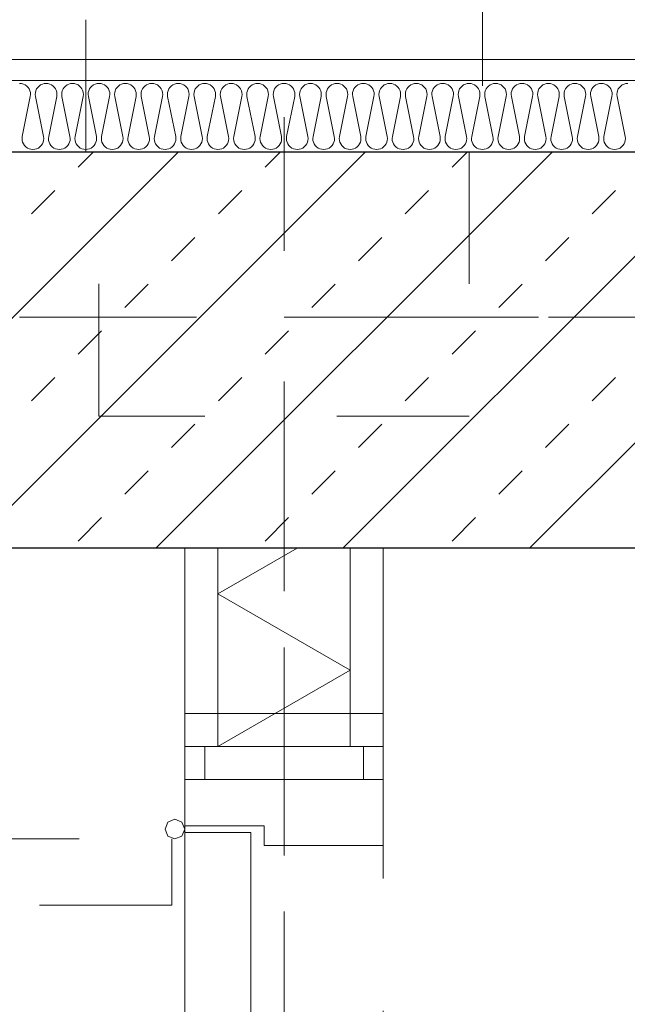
# Model space of a CAD drawing. Header units: metres. Extents: x -45.2 to 14.3, y -31.8 to 10.2.
# Tile 26 of 148: x -33.95 to -33.49, y -16.72 to -15.975. Entities that reach past the tile are written whole.
import ezdxf

# ---------------------------------------------------------------- set-up
doc = ezdxf.new("R2010")
doc.units = ezdxf.units.M
doc.header["$LTSCALE"] = 0.05
for name, pattern in [('Achsen 01', [5.291531, 3.175, -1.058062, 0.352704, -0.705764]), ('gestrichelt - 01', [2, 1, -1]), ('ISO-07 Punktiert', [0.889, 0.127, -0.762]), ('Raster 01', [2, 1, -1]), ('VW-01 Strichlinie kurz', [2, 1, -1])]:
    doc.linetypes.add(name, pattern=pattern)
for name, color, linetype, lineweight in [('013_Beton und Stahlbetonarbeiten-000 Unterzüge', 7, 'ISO-07 Punktiert', 13), ('013_Beton und Stahlbetonarbeiten-320 Stahlbeton', 7, 'Continuous', 25), ('027_Tischlerarbeiten-000 Holzverkleidung LStBr', 7, 'Continuous', 18), ('027_Tischlerarbeiten-340 Innentüren', 7, 'Continuous', 9), ('039_Trockenbauarbeiten-000 Sturz', 7, 'ISO-07 Punktiert', 9), ('039_Trockenbauarbeiten-340 Gipskarton', 7, 'Continuous', 9), ('Keine', 7, 'Continuous', 9)]:
    doc.layers.add(name, color=color, linetype=linetype, lineweight=lineweight)
for name, color, linetype, lineweight, true_color in [('039_Trockenbauarbeiten-340 Dämmung', 7, 'Continuous', 9, 0xc0c0c0), ('AV1-Achsen', 1, 'Achsen 01', 18, 0xff0000), ('AV1-Raster', 7, 'Raster 01', 9, 0xa6a6a6)]:
    doc.layers.add(name, color=color, linetype=linetype, lineweight=lineweight, true_color=true_color)

msp = doc.modelspace()

# ---------------------------------------------------------------- linework, layer by layer
at = {"layer": '013_Beton und Stahlbetonarbeiten-000 Unterzüge', "linetype": 'VW-01 Strichlinie kurz'}
for points in [[(-33.9, -5.525), (-33.6, -5.525), (-33.6, -16.075), (-33.9, -16.075)], [(-33.89, -16.275), (-33.89, -16.075), (-33.61, -16.075), (-33.61, -16.275)]]:
    msp.add_lwpolyline(points, close=True, dxfattribs=at)
at = {"layer": '013_Beton und Stahlbetonarbeiten-320 Stahlbeton', "color": 251, "linetype": 'Continuous', "lineweight": 13, "true_color": 0x4c4c4c}
for p, q in [((-33.82989, -16.075), (-34.12989, -16.375)), ((-33.68847, -16.075), (-33.98847, -16.375)), ((-33.90577, -16.08668), (-33.89409, -16.075)), ((-33.54705, -16.075), (-33.84705, -16.375)), ((-33.76435, -16.08668), (-33.75267, -16.075)), ((-33.40563, -16.075), (-33.70563, -16.375)), ((-33.62293, -16.08668), (-33.61125, -16.075)), ((-33.26421, -16.075), (-33.56421, -16.375)), ((-33.94113, -16.12203), (-33.92345, -16.10436)), ((-33.7997, -16.12203), (-33.78203, -16.10436)), ((-33.65828, -16.12203), (-33.64061, -16.10436)), ((-33.51686, -16.12203), (-33.49918, -16.10436)), ((-33.83506, -16.15739), (-33.81738, -16.13971)), ((-33.69364, -16.15739), (-33.67596, -16.13971)), ((-33.55222, -16.15739), (-33.53454, -16.13971)), ((-33.87041, -16.19275), (-33.85274, -16.17507)), ((-33.72899, -16.19275), (-33.71132, -16.17507)), ((-33.58757, -16.19275), (-33.56989, -16.17507)), ((-33.90577, -16.2281), (-33.88809, -16.21042)), ((-33.76435, -16.2281), (-33.74667, -16.21042)), ((-33.62293, -16.2281), (-33.60525, -16.21042)), ((-33.94113, -16.26346), (-33.92345, -16.24578)), ((-33.7997, -16.26346), (-33.78203, -16.24578)), ((-33.65828, -16.26346), (-33.64061, -16.24578)), ((-33.51686, -16.26346), (-33.49918, -16.24578)), ((-33.83506, -16.29881), (-33.81738, -16.28113)), ((-33.69364, -16.29881), (-33.67596, -16.28113)), ((-33.55222, -16.29881), (-33.53454, -16.28113)), ((-33.87041, -16.33417), (-33.85274, -16.31649)), ((-33.72899, -16.33417), (-33.71132, -16.31649)), ((-33.58757, -16.33417), (-33.56989, -16.31649)), ((-33.90577, -16.36952), (-33.88809, -16.35184)), ((-33.76435, -16.36952), (-33.74667, -16.35184)), ((-33.62293, -16.36952), (-33.60525, -16.35184))]:
    msp.add_line(p, q, dxfattribs=at)
at = {"layer": '013_Beton und Stahlbetonarbeiten-320 Stahlbeton'}
msp.add_lwpolyline([(-34.375, -16.075), (-33.125, -16.075), (-33.125, -16.375), (-34.375, -16.375)], close=True, dxfattribs=at)
at = {"layer": '027_Tischlerarbeiten-000 Holzverkleidung LStBr', "color": 7}
msp.add_lwpolyline([(-34.375, -16.005), (-33.125, -16.005), (-33.125, -16.021), (-34.375, -16.021)], close=True, dxfattribs=at)
at = {"layer": '027_Tischlerarbeiten-340 Innentüren'}
for points in [[(-33.81, -16.525), (-33.69, -16.525), (-33.69, -16.55), (-33.81, -16.55)], [(-33.825, -16.585), (-33.765, -16.585), (-33.765, -16.6), (-33.675, -16.6), (-33.675, -16.55), (-33.825, -16.55)], [(-33.84, -16.5875), (-33.8378, -16.5822), (-33.8325, -16.58), (-33.8272, -16.5822), (-33.825, -16.5875), (-33.8272, -16.5928), (-33.8325, -16.595), (-33.8378, -16.5928)], [(-33.825, -16.59), (-33.775, -16.59), (-33.775, -17.56), (-33.825, -17.56)]]:
    msp.add_lwpolyline(points, close=True, dxfattribs=at)
at = {"layer": '027_Tischlerarbeiten-340 Innentüren', "color": 253, "linetype": 'gestrichelt - 01', "lineweight": 9, "true_color": 0xa6a6a6}
msp.add_lwpolyline([(-34.805, -16.595), (-33.835, -16.595), (-33.835, -16.645), (-34.805, -16.645)], close=True, dxfattribs=at)
at = {"layer": '039_Trockenbauarbeiten-000 Sturz', "linetype": 'VW-01 Strichlinie kurz'}
msp.add_lwpolyline([(-33.825, -16.525), (-33.675, -16.525), (-33.675, -17.625), (-33.825, -17.625)], close=True, dxfattribs=at)
at = {"layer": '039_Trockenbauarbeiten-340 Dämmung'}
msp.add_lwpolyline([(-33.7, -16.375), (-33.8, -16.375), (-33.8, -16.525), (-33.7, -16.525)], close=True, dxfattribs=at)
msp.add_lwpolyline([(-33.8, -16.525), (-33.7, -16.46726), (-33.8, -16.40953), (-33.74019, -16.375)], dxfattribs=at)
at = {"layer": '039_Trockenbauarbeiten-340 Gipskarton'}
for points in [[(-33.825, -16.375), (-33.8, -16.375), (-33.8, -16.525), (-33.825, -16.525)], [(-33.7, -16.375), (-33.675, -16.375), (-33.675, -16.525), (-33.7, -16.525)], [(-33.675, -16.525), (-33.825, -16.525), (-33.825, -16.5), (-33.675, -16.5)]]:
    msp.add_lwpolyline(points, close=True, dxfattribs=at)
at = {"layer": 'AV1-Achsen'}
for p, q in [((-33.75, -26.5), (-33.75, 4.9)), ((-43.35, -16.2), (4.2, -16.2))]:
    msp.add_line(p, q, dxfattribs=at)
at = {"layer": 'AV1-Raster'}
for p, q in [((-33.75, -22.95), (-33.75, 1.35)), ((1.35, -16.2), (-40.5, -16.2))]:
    msp.add_line(p, q, dxfattribs=at)
at = {"layer": 'Defpoints', "color": 0, "lineweight": 0}
for p, q in [((-33.825, -16.375), (-33.825, -16.375)), ((-33.825, -16.525), (-33.825, -16.525)), ((-33.825, -16.525), (-33.825, -16.525))]:
    msp.add_line(p, q, dxfattribs=at)
at = {"layer": 'Keine', "color": 8, "linetype": 'Continuous', "lineweight": 13, "true_color": 0x808080}
msp.add_lwpolyline([(-33.95, -16.02323), (-33.94856, -16.02335), (-33.94716, -16.02373), (-33.94585, -16.02435), (-33.94467, -16.02519), (-33.94366, -16.02623), (-33.94284, -16.02742), (-33.94225, -16.02874), (-33.9419, -16.03015), (-33.9418, -16.03159), (-33.94196, -16.03303), (-33.94804, -16.06342), (-33.94804, -16.06342), (-33.9482, -16.06486), (-33.9481, -16.0663), (-33.94775, -16.06771), (-33.94716, -16.06903), (-33.94634, -16.07022), (-33.94533, -16.07126), (-33.94415, -16.0721), (-33.94284, -16.07272), (-33.94144, -16.0731), (-33.94, -16.07323), (-33.94, -16.07323), (-33.93856, -16.0731), (-33.93716, -16.07272), (-33.93585, -16.0721), (-33.93467, -16.07126), (-33.93366, -16.07022), (-33.93284, -16.06903), (-33.93225, -16.06771), (-33.9319, -16.0663), (-33.9318, -16.06486), (-33.93196, -16.06342), (-33.93804, -16.03303), (-33.93804, -16.03303), (-33.9382, -16.03159), (-33.9381, -16.03015), (-33.93775, -16.02874), (-33.93716, -16.02742), (-33.93634, -16.02623), (-33.93533, -16.02519), (-33.93415, -16.02435), (-33.93284, -16.02373), (-33.93144, -16.02335), (-33.93, -16.02323), (-33.93, -16.02323), (-33.92856, -16.02335), (-33.92716, -16.02373), (-33.92585, -16.02435), (-33.92467, -16.02519), (-33.92366, -16.02623), (-33.92284, -16.02742), (-33.92225, -16.02874), (-33.9219, -16.03015), (-33.9218, -16.03159), (-33.92196, -16.03303), (-33.92804, -16.06342), (-33.92804, -16.06342), (-33.9282, -16.06486), (-33.9281, -16.0663), (-33.92775, -16.06771), (-33.92716, -16.06903), (-33.92634, -16.07022), (-33.92533, -16.07126), (-33.92415, -16.0721), (-33.92284, -16.07272), (-33.92144, -16.0731), (-33.92, -16.07323), (-33.92, -16.07323), (-33.91856, -16.0731), (-33.91716, -16.07272), (-33.91585, -16.0721), (-33.91467, -16.07126), (-33.91366, -16.07022), (-33.91284, -16.06903), (-33.91225, -16.06771), (-33.9119, -16.0663), (-33.9118, -16.06486), (-33.91196, -16.06342), (-33.91804, -16.03303), (-33.91804, -16.03303), (-33.9182, -16.03159), (-33.9181, -16.03015), (-33.91775, -16.02874), (-33.91716, -16.02742), (-33.91634, -16.02623), (-33.91533, -16.02519), (-33.91415, -16.02435), (-33.91284, -16.02373), (-33.91144, -16.02335), (-33.91, -16.02323), (-33.91, -16.02323), (-33.90856, -16.02335), (-33.90716, -16.02373), (-33.90585, -16.02435), (-33.90467, -16.02519), (-33.90366, -16.02623), (-33.90284, -16.02742), (-33.90225, -16.02874), (-33.9019, -16.03015), (-33.9018, -16.03159), (-33.90196, -16.03303), (-33.90804, -16.06342), (-33.90804, -16.06342), (-33.9082, -16.06486), (-33.9081, -16.0663), (-33.90775, -16.06771), (-33.90716, -16.06903), (-33.90634, -16.07022), (-33.90533, -16.07126), (-33.90415, -16.0721), (-33.90284, -16.07272), (-33.90144, -16.0731), (-33.9, -16.07323), (-33.9, -16.07323), (-33.89856, -16.0731), (-33.89716, -16.07272), (-33.89585, -16.0721), (-33.89467, -16.07126), (-33.89366, -16.07022), (-33.89284, -16.06903), (-33.89225, -16.06771), (-33.8919, -16.0663), (-33.8918, -16.06486), (-33.89196, -16.06342), (-33.89804, -16.03303), (-33.89804, -16.03303), (-33.8982, -16.03159), (-33.8981, -16.03015), (-33.89775, -16.02874), (-33.89716, -16.02742), (-33.89634, -16.02623), (-33.89533, -16.02519), (-33.89415, -16.02435), (-33.89284, -16.02373), (-33.89144, -16.02335), (-33.89, -16.02323), (-33.89, -16.02323), (-33.88856, -16.02335), (-33.88716, -16.02373), (-33.88585, -16.02435), (-33.88467, -16.02519), (-33.88366, -16.02623), (-33.88284, -16.02742), (-33.88225, -16.02874), (-33.8819, -16.03015), (-33.8818, -16.03159), (-33.88196, -16.03303), (-33.88804, -16.06342), (-33.88804, -16.06342), (-33.8882, -16.06486), (-33.8881, -16.0663), (-33.88775, -16.06771), (-33.88716, -16.06903), (-33.88634, -16.07022), (-33.88533, -16.07126), (-33.88415, -16.0721), (-33.88284, -16.07272), (-33.88144, -16.0731), (-33.88, -16.07323), (-33.88, -16.07323), (-33.87856, -16.0731), (-33.87716, -16.07272), (-33.87585, -16.0721), (-33.87467, -16.07126), (-33.87366, -16.07022), (-33.87284, -16.06903), (-33.87225, -16.06771), (-33.8719, -16.0663), (-33.8718, -16.06486), (-33.87196, -16.06342), (-33.87804, -16.03303), (-33.87804, -16.03303), (-33.8782, -16.03159), (-33.8781, -16.03015), (-33.87775, -16.02874), (-33.87716, -16.02742), (-33.87634, -16.02623), (-33.87533, -16.02519), (-33.87415, -16.02435), (-33.87284, -16.02373), (-33.87144, -16.02335), (-33.87, -16.02323), (-33.87, -16.02323), (-33.86856, -16.02335), (-33.86716, -16.02373), (-33.86585, -16.02435), (-33.86467, -16.02519), (-33.86366, -16.02623), (-33.86284, -16.02742), (-33.86225, -16.02874), (-33.8619, -16.03015), (-33.8618, -16.03159), (-33.86196, -16.03303), (-33.86804, -16.06342), (-33.86804, -16.06342), (-33.8682, -16.06486), (-33.8681, -16.0663), (-33.86775, -16.06771), (-33.86716, -16.06903), (-33.86634, -16.07022), (-33.86533, -16.07126), (-33.86415, -16.0721), (-33.86284, -16.07272), (-33.86144, -16.0731), (-33.86, -16.07323), (-33.86, -16.07323), (-33.85856, -16.0731), (-33.85716, -16.07272), (-33.85585, -16.0721), (-33.85467, -16.07126), (-33.85366, -16.07022), (-33.85284, -16.06903), (-33.85225, -16.06771), (-33.8519, -16.0663), (-33.8518, -16.06486), (-33.85196, -16.06342), (-33.85804, -16.03303), (-33.85804, -16.03303), (-33.8582, -16.03159), (-33.8581, -16.03015), (-33.85775, -16.02874), (-33.85716, -16.02742), (-33.85634, -16.02623), (-33.85533, -16.02519), (-33.85415, -16.02435), (-33.85284, -16.02373), (-33.85144, -16.02335), (-33.85, -16.02323), (-33.85, -16.02323), (-33.84856, -16.02335), (-33.84716, -16.02373), (-33.84585, -16.02435), (-33.84467, -16.02519), (-33.84366, -16.02623), (-33.84284, -16.02742), (-33.84225, -16.02874), (-33.8419, -16.03015), (-33.8418, -16.03159), (-33.84196, -16.03303), (-33.84804, -16.06342), (-33.84804, -16.06342), (-33.8482, -16.06486), (-33.8481, -16.0663), (-33.84775, -16.06771), (-33.84716, -16.06903), (-33.84634, -16.07022), (-33.84533, -16.07126), (-33.84415, -16.0721), (-33.84284, -16.07272), (-33.84144, -16.0731), (-33.84, -16.07323), (-33.84, -16.07323), (-33.83856, -16.0731), (-33.83716, -16.07272), (-33.83585, -16.0721), (-33.83467, -16.07126), (-33.83366, -16.07022), (-33.83284, -16.06903), (-33.83225, -16.06771), (-33.8319, -16.0663), (-33.8318, -16.06486), (-33.83196, -16.06342), (-33.83804, -16.03303), (-33.83804, -16.03303), (-33.8382, -16.03159), (-33.8381, -16.03015), (-33.83775, -16.02874), (-33.83716, -16.02742), (-33.83634, -16.02623), (-33.83533, -16.02519), (-33.83415, -16.02435), (-33.83284, -16.02373), (-33.83144, -16.02335), (-33.83, -16.02323), (-33.83, -16.02323), (-33.82856, -16.02335), (-33.82716, -16.02373), (-33.82585, -16.02435), (-33.82467, -16.02519), (-33.82366, -16.02623), (-33.82284, -16.02742), (-33.82225, -16.02874), (-33.8219, -16.03015), (-33.8218, -16.03159), (-33.82196, -16.03303), (-33.82804, -16.06342), (-33.82804, -16.06342), (-33.8282, -16.06486), (-33.8281, -16.0663), (-33.82775, -16.06771), (-33.82716, -16.06903), (-33.82634, -16.07022), (-33.82533, -16.07126), (-33.82415, -16.0721), (-33.82284, -16.07272), (-33.82144, -16.0731), (-33.82, -16.07323), (-33.82, -16.07323), (-33.81856, -16.0731), (-33.81716, -16.07272), (-33.81585, -16.0721), (-33.81467, -16.07126), (-33.81366, -16.07022), (-33.81284, -16.06903), (-33.81225, -16.06771), (-33.8119, -16.0663), (-33.8118, -16.06486), (-33.81196, -16.06342), (-33.81804, -16.03303), (-33.81804, -16.03303), (-33.8182, -16.03159), (-33.8181, -16.03015), (-33.81775, -16.02874), (-33.81716, -16.02742), (-33.81634, -16.02623), (-33.81533, -16.02519), (-33.81415, -16.02435), (-33.81284, -16.02373), (-33.81144, -16.02335), (-33.81, -16.02323), (-33.81, -16.02323), (-33.80856, -16.02335), (-33.80716, -16.02373), (-33.80585, -16.02435), (-33.80467, -16.02519), (-33.80366, -16.02623), (-33.80284, -16.02742), (-33.80225, -16.02874), (-33.8019, -16.03015), (-33.8018, -16.03159), (-33.80196, -16.03303), (-33.80804, -16.06342), (-33.80804, -16.06342), (-33.8082, -16.06486), (-33.8081, -16.0663), (-33.80775, -16.06771), (-33.80716, -16.06903), (-33.80634, -16.07022), (-33.80533, -16.07126), (-33.80415, -16.0721), (-33.80284, -16.07272), (-33.80144, -16.0731), (-33.8, -16.07323), (-33.8, -16.07323), (-33.79856, -16.0731), (-33.79716, -16.07272), (-33.79585, -16.0721), (-33.79467, -16.07126), (-33.79366, -16.07022), (-33.79284, -16.06903), (-33.79225, -16.06771), (-33.7919, -16.0663), (-33.7918, -16.06486), (-33.79196, -16.06342), (-33.79804, -16.03303), (-33.79804, -16.03303), (-33.7982, -16.03159), (-33.7981, -16.03015), (-33.79775, -16.02874), (-33.79716, -16.02742), (-33.79634, -16.02623), (-33.79533, -16.02519), (-33.79415, -16.02435), (-33.79284, -16.02373), (-33.79144, -16.02335), (-33.79, -16.02323), (-33.79, -16.02323), (-33.78856, -16.02335), (-33.78716, -16.02373), (-33.78585, -16.02435), (-33.78467, -16.02519), (-33.78366, -16.02623), (-33.78284, -16.02742), (-33.78225, -16.02874), (-33.7819, -16.03015), (-33.7818, -16.03159), (-33.78196, -16.03303), (-33.78804, -16.06342), (-33.78804, -16.06342), (-33.7882, -16.06486), (-33.7881, -16.0663), (-33.78775, -16.06771), (-33.78716, -16.06903), (-33.78634, -16.07022), (-33.78533, -16.07126), (-33.78415, -16.0721), (-33.78284, -16.07272), (-33.78144, -16.0731), (-33.78, -16.07323), (-33.78, -16.07323), (-33.77856, -16.0731), (-33.77716, -16.07272), (-33.77585, -16.0721), (-33.77467, -16.07126), (-33.77366, -16.07022), (-33.77284, -16.06903), (-33.77225, -16.06771), (-33.7719, -16.0663), (-33.7718, -16.06486), (-33.77196, -16.06342), (-33.77804, -16.03303), (-33.77804, -16.03303), (-33.7782, -16.03159), (-33.7781, -16.03015), (-33.77775, -16.02874), (-33.77716, -16.02742), (-33.77634, -16.02623), (-33.77533, -16.02519), (-33.77415, -16.02435), (-33.77284, -16.02373), (-33.77144, -16.02335), (-33.77, -16.02323), (-33.77, -16.02323), (-33.76856, -16.02335), (-33.76716, -16.02373), (-33.76585, -16.02435), (-33.76467, -16.02519), (-33.76366, -16.02623), (-33.76284, -16.02742), (-33.76225, -16.02874), (-33.7619, -16.03015), (-33.7618, -16.03159), (-33.76196, -16.03303), (-33.76804, -16.06342), (-33.76804, -16.06342), (-33.7682, -16.06486), (-33.7681, -16.0663), (-33.76775, -16.06771), (-33.76716, -16.06903), (-33.76634, -16.07022), (-33.76533, -16.07126), (-33.76415, -16.0721), (-33.76284, -16.07272), (-33.76144, -16.0731), (-33.76, -16.07323), (-33.76, -16.07323), (-33.75856, -16.0731), (-33.75716, -16.07272), (-33.75585, -16.0721), (-33.75467, -16.07126), (-33.75366, -16.07022), (-33.75284, -16.06903), (-33.75225, -16.06771), (-33.7519, -16.0663), (-33.7518, -16.06486), (-33.75196, -16.06342), (-33.75804, -16.03303), (-33.75804, -16.03303), (-33.7582, -16.03159), (-33.7581, -16.03015), (-33.75775, -16.02874), (-33.75716, -16.02742), (-33.75634, -16.02623), (-33.75533, -16.02519), (-33.75415, -16.02435), (-33.75284, -16.02373), (-33.75144, -16.02335), (-33.75, -16.02323), (-33.75, -16.02323), (-33.74856, -16.02335), (-33.74716, -16.02373), (-33.74585, -16.02435), (-33.74467, -16.02519), (-33.74366, -16.02623), (-33.74284, -16.02742), (-33.74225, -16.02874), (-33.7419, -16.03015), (-33.7418, -16.03159), (-33.74196, -16.03303), (-33.74804, -16.06342), (-33.74804, -16.06342), (-33.7482, -16.06486), (-33.7481, -16.0663), (-33.74775, -16.06771), (-33.74716, -16.06903), (-33.74634, -16.07022), (-33.74533, -16.07126), (-33.74415, -16.0721), (-33.74284, -16.07272), (-33.74144, -16.0731), (-33.74, -16.07323), (-33.74, -16.07323), (-33.73856, -16.0731), (-33.73716, -16.07272), (-33.73585, -16.0721), (-33.73467, -16.07126), (-33.73366, -16.07022), (-33.73284, -16.06903), (-33.73225, -16.06771), (-33.7319, -16.0663), (-33.7318, -16.06486), (-33.73196, -16.06342), (-33.73804, -16.03303), (-33.73804, -16.03303), (-33.7382, -16.03159), (-33.7381, -16.03015), (-33.73775, -16.02874), (-33.73716, -16.02742), (-33.73634, -16.02623), (-33.73533, -16.02519), (-33.73415, -16.02435), (-33.73284, -16.02373), (-33.73144, -16.02335), (-33.73, -16.02323), (-33.73, -16.02323), (-33.72856, -16.02335), (-33.72716, -16.02373), (-33.72585, -16.02435), (-33.72467, -16.02519), (-33.72366, -16.02623), (-33.72284, -16.02742), (-33.72225, -16.02874), (-33.7219, -16.03015), (-33.7218, -16.03159), (-33.72196, -16.03303), (-33.72804, -16.06342), (-33.72804, -16.06342), (-33.7282, -16.06486), (-33.7281, -16.0663), (-33.72775, -16.06771), (-33.72716, -16.06903), (-33.72634, -16.07022), (-33.72533, -16.07126), (-33.72415, -16.0721), (-33.72284, -16.07272), (-33.72144, -16.0731), (-33.72, -16.07323), (-33.72, -16.07323), (-33.71856, -16.0731), (-33.71716, -16.07272), (-33.71585, -16.0721), (-33.71467, -16.07126), (-33.71366, -16.07022), (-33.71284, -16.06903), (-33.71225, -16.06771), (-33.7119, -16.0663), (-33.7118, -16.06486), (-33.71196, -16.06342), (-33.71804, -16.03303), (-33.71804, -16.03303), (-33.7182, -16.03159), (-33.7181, -16.03015), (-33.71775, -16.02874), (-33.71716, -16.02742), (-33.71634, -16.02623), (-33.71533, -16.02519), (-33.71415, -16.02435), (-33.71284, -16.02373), (-33.71144, -16.02335), (-33.71, -16.02323), (-33.71, -16.02323), (-33.70856, -16.02335), (-33.70716, -16.02373), (-33.70585, -16.02435), (-33.70467, -16.02519), (-33.70366, -16.02623), (-33.70284, -16.02742), (-33.70225, -16.02874), (-33.7019, -16.03015), (-33.7018, -16.03159), (-33.70196, -16.03303), (-33.70804, -16.06342), (-33.70804, -16.06342), (-33.7082, -16.06486), (-33.7081, -16.0663), (-33.70775, -16.06771), (-33.70716, -16.06903), (-33.70634, -16.07022), (-33.70533, -16.07126), (-33.70415, -16.0721), (-33.70284, -16.07272), (-33.70144, -16.0731), (-33.7, -16.07323), (-33.7, -16.07323), (-33.69856, -16.0731), (-33.69716, -16.07272), (-33.69585, -16.0721), (-33.69467, -16.07126), (-33.69366, -16.07022), (-33.69284, -16.06903), (-33.69225, -16.06771), (-33.6919, -16.0663), (-33.6918, -16.06486), (-33.69196, -16.06342), (-33.69804, -16.03303), (-33.69804, -16.03303), (-33.6982, -16.03159), (-33.6981, -16.03015), (-33.69775, -16.02874), (-33.69716, -16.02742), (-33.69634, -16.02623), (-33.69533, -16.02519), (-33.69415, -16.02435), (-33.69284, -16.02373), (-33.69144, -16.02335), (-33.69, -16.02323), (-33.69, -16.02323), (-33.68856, -16.02335), (-33.68716, -16.02373), (-33.68585, -16.02435), (-33.68467, -16.02519), (-33.68366, -16.02623), (-33.68284, -16.02742), (-33.68225, -16.02874), (-33.6819, -16.03015), (-33.6818, -16.03159), (-33.68196, -16.03303), (-33.68804, -16.06342), (-33.68804, -16.06342), (-33.6882, -16.06486), (-33.6881, -16.0663), (-33.68775, -16.06771), (-33.68716, -16.06903), (-33.68634, -16.07022), (-33.68533, -16.07126), (-33.68415, -16.0721), (-33.68284, -16.07272), (-33.68144, -16.0731), (-33.68, -16.07323), (-33.68, -16.07323), (-33.67856, -16.0731), (-33.67716, -16.07272), (-33.67585, -16.0721), (-33.67467, -16.07126), (-33.67366, -16.07022), (-33.67284, -16.06903), (-33.67225, -16.06771), (-33.6719, -16.0663), (-33.6718, -16.06486), (-33.67196, -16.06342), (-33.67804, -16.03303), (-33.67804, -16.03303), (-33.6782, -16.03159), (-33.6781, -16.03015), (-33.67775, -16.02874), (-33.67716, -16.02742), (-33.67634, -16.02623), (-33.67533, -16.02519), (-33.67415, -16.02435), (-33.67284, -16.02373), (-33.67144, -16.02335), (-33.67, -16.02323), (-33.67, -16.02323), (-33.66856, -16.02335), (-33.66716, -16.02373), (-33.66585, -16.02435), (-33.66467, -16.02519), (-33.66366, -16.02623), (-33.66284, -16.02742), (-33.66225, -16.02874), (-33.6619, -16.03015), (-33.6618, -16.03159), (-33.66196, -16.03303), (-33.66804, -16.06342), (-33.66804, -16.06342), (-33.6682, -16.06486), (-33.6681, -16.0663), (-33.66775, -16.06771), (-33.66716, -16.06903), (-33.66634, -16.07022), (-33.66533, -16.07126), (-33.66415, -16.0721), (-33.66284, -16.07272), (-33.66144, -16.0731), (-33.66, -16.07323), (-33.66, -16.07323), (-33.65856, -16.0731), (-33.65716, -16.07272), (-33.65585, -16.0721), (-33.65467, -16.07126), (-33.65366, -16.07022), (-33.65284, -16.06903), (-33.65225, -16.06771), (-33.6519, -16.0663), (-33.6518, -16.06486), (-33.65196, -16.06342), (-33.65804, -16.03303), (-33.65804, -16.03303), (-33.6582, -16.03159), (-33.6581, -16.03015), (-33.65775, -16.02874), (-33.65716, -16.02742), (-33.65634, -16.02623), (-33.65533, -16.02519), (-33.65415, -16.02435), (-33.65284, -16.02373), (-33.65144, -16.02335), (-33.65, -16.02323), (-33.65, -16.02323), (-33.64856, -16.02335), (-33.64716, -16.02373), (-33.64585, -16.02435), (-33.64467, -16.02519), (-33.64366, -16.02623), (-33.64284, -16.02742), (-33.64225, -16.02874), (-33.6419, -16.03015), (-33.6418, -16.03159), (-33.64196, -16.03303), (-33.64804, -16.06342), (-33.64804, -16.06342), (-33.6482, -16.06486), (-33.6481, -16.0663), (-33.64775, -16.06771), (-33.64716, -16.06903), (-33.64634, -16.07022), (-33.64533, -16.07126), (-33.64415, -16.0721), (-33.64284, -16.07272), (-33.64144, -16.0731), (-33.64, -16.07323), (-33.64, -16.07323), (-33.63856, -16.0731), (-33.63716, -16.07272), (-33.63585, -16.0721), (-33.63467, -16.07126), (-33.63366, -16.07022), (-33.63284, -16.06903), (-33.63225, -16.06771), (-33.6319, -16.0663), (-33.6318, -16.06486), (-33.63196, -16.06342), (-33.63804, -16.03303), (-33.63804, -16.03303), (-33.6382, -16.03159), (-33.6381, -16.03015), (-33.63775, -16.02874), (-33.63716, -16.02742), (-33.63634, -16.02623), (-33.63533, -16.02519), (-33.63415, -16.02435), (-33.63284, -16.02373), (-33.63144, -16.02335), (-33.63, -16.02323), (-33.63, -16.02323), (-33.62856, -16.02335), (-33.62716, -16.02373), (-33.62585, -16.02435), (-33.62467, -16.02519), (-33.62366, -16.02623), (-33.62284, -16.02742), (-33.62225, -16.02874), (-33.6219, -16.03015), (-33.6218, -16.03159), (-33.62196, -16.03303), (-33.62804, -16.06342), (-33.62804, -16.06342), (-33.6282, -16.06486), (-33.6281, -16.0663), (-33.62775, -16.06771), (-33.62716, -16.06903), (-33.62634, -16.07022), (-33.62533, -16.07126), (-33.62415, -16.0721), (-33.62284, -16.07272), (-33.62144, -16.0731), (-33.62, -16.07323), (-33.62, -16.07323), (-33.61856, -16.0731), (-33.61716, -16.07272), (-33.61585, -16.0721), (-33.61467, -16.07126), (-33.61366, -16.07022), (-33.61284, -16.06903), (-33.61225, -16.06771), (-33.6119, -16.0663), (-33.6118, -16.06486), (-33.61196, -16.06342), (-33.61804, -16.03303), (-33.61804, -16.03303), (-33.6182, -16.03159), (-33.6181, -16.03015), (-33.61775, -16.02874), (-33.61716, -16.02742), (-33.61634, -16.02623), (-33.61533, -16.02519), (-33.61415, -16.02435), (-33.61284, -16.02373), (-33.61144, -16.02335), (-33.61, -16.02323), (-33.61, -16.02323), (-33.60856, -16.02335), (-33.60716, -16.02373), (-33.60585, -16.02435), (-33.60467, -16.02519), (-33.60366, -16.02623), (-33.60284, -16.02742), (-33.60225, -16.02874), (-33.6019, -16.03015), (-33.6018, -16.03159), (-33.60196, -16.03303), (-33.60804, -16.06342), (-33.60804, -16.06342), (-33.6082, -16.06486), (-33.6081, -16.0663), (-33.60775, -16.06771), (-33.60716, -16.06903), (-33.60634, -16.07022), (-33.60533, -16.07126), (-33.60415, -16.0721), (-33.60284, -16.07272), (-33.60144, -16.0731), (-33.6, -16.07323), (-33.6, -16.07323), (-33.59856, -16.0731), (-33.59716, -16.07272), (-33.59585, -16.0721), (-33.59467, -16.07126), (-33.59366, -16.07022), (-33.59284, -16.06903), (-33.59225, -16.06771), (-33.5919, -16.0663), (-33.5918, -16.06486), (-33.59196, -16.06342), (-33.59804, -16.03303), (-33.59804, -16.03303), (-33.5982, -16.03159), (-33.5981, -16.03015), (-33.59775, -16.02874), (-33.59716, -16.02742), (-33.59634, -16.02623), (-33.59533, -16.02519), (-33.59415, -16.02435), (-33.59284, -16.02373), (-33.59144, -16.02335), (-33.59, -16.02323), (-33.59, -16.02323), (-33.58856, -16.02335), (-33.58716, -16.02373), (-33.58585, -16.02435), (-33.58467, -16.02519), (-33.58366, -16.02623), (-33.58284, -16.02742), (-33.58225, -16.02874), (-33.5819, -16.03015), (-33.5818, -16.03159), (-33.58196, -16.03303), (-33.58804, -16.06342), (-33.58804, -16.06342), (-33.5882, -16.06486), (-33.5881, -16.0663), (-33.58775, -16.06771), (-33.58716, -16.06903), (-33.58634, -16.07022), (-33.58533, -16.07126), (-33.58415, -16.0721), (-33.58284, -16.07272), (-33.58144, -16.0731), (-33.58, -16.07323), (-33.58, -16.07323), (-33.57856, -16.0731), (-33.57716, -16.07272), (-33.57585, -16.0721), (-33.57467, -16.07126), (-33.57366, -16.07022), (-33.57284, -16.06903), (-33.57225, -16.06771), (-33.5719, -16.0663), (-33.5718, -16.06486), (-33.57196, -16.06342), (-33.57804, -16.03303), (-33.57804, -16.03303), (-33.5782, -16.03159), (-33.5781, -16.03015), (-33.57775, -16.02874), (-33.57716, -16.02742), (-33.57634, -16.02623), (-33.57533, -16.02519), (-33.57415, -16.02435), (-33.57284, -16.02373), (-33.57144, -16.02335), (-33.57, -16.02323), (-33.57, -16.02323), (-33.56856, -16.02335), (-33.56716, -16.02373), (-33.56585, -16.02435), (-33.56467, -16.02519), (-33.56366, -16.02623), (-33.56284, -16.02742), (-33.56225, -16.02874), (-33.5619, -16.03015), (-33.5618, -16.03159), (-33.56196, -16.03303), (-33.56804, -16.06342), (-33.56804, -16.06342), (-33.5682, -16.06486), (-33.5681, -16.0663), (-33.56775, -16.06771), (-33.56716, -16.06903), (-33.56634, -16.07022), (-33.56533, -16.07126), (-33.56415, -16.0721), (-33.56284, -16.07272), (-33.56144, -16.0731), (-33.56, -16.07323), (-33.56, -16.07323), (-33.55856, -16.0731), (-33.55716, -16.07272), (-33.55585, -16.0721), (-33.55467, -16.07126), (-33.55366, -16.07022), (-33.55284, -16.06903), (-33.55225, -16.06771), (-33.5519, -16.0663), (-33.5518, -16.06486), (-33.55196, -16.06342), (-33.55804, -16.03303), (-33.55804, -16.03303), (-33.5582, -16.03159), (-33.5581, -16.03015), (-33.55775, -16.02874), (-33.55716, -16.02742), (-33.55634, -16.02623), (-33.55533, -16.02519), (-33.55415, -16.02435), (-33.55284, -16.02373), (-33.55144, -16.02335), (-33.55, -16.02323), (-33.55, -16.02323), (-33.54856, -16.02335), (-33.54716, -16.02373), (-33.54585, -16.02435), (-33.54467, -16.02519), (-33.54366, -16.02623), (-33.54284, -16.02742), (-33.54225, -16.02874), (-33.5419, -16.03015), (-33.5418, -16.03159), (-33.54196, -16.03303), (-33.54804, -16.06342), (-33.54804, -16.06342), (-33.5482, -16.06486), (-33.5481, -16.0663), (-33.54775, -16.06771), (-33.54716, -16.06903), (-33.54634, -16.07022), (-33.54533, -16.07126), (-33.54415, -16.0721), (-33.54284, -16.07272), (-33.54144, -16.0731), (-33.54, -16.07323), (-33.54, -16.07323), (-33.53856, -16.0731), (-33.53716, -16.07272), (-33.53585, -16.0721), (-33.53467, -16.07126), (-33.53366, -16.07022), (-33.53284, -16.06903), (-33.53225, -16.06771), (-33.5319, -16.0663), (-33.5318, -16.06486), (-33.53196, -16.06342), (-33.53804, -16.03303), (-33.53804, -16.03303), (-33.5382, -16.03159), (-33.5381, -16.03015), (-33.53775, -16.02874), (-33.53716, -16.02742), (-33.53634, -16.02623), (-33.53533, -16.02519), (-33.53415, -16.02435), (-33.53284, -16.02373), (-33.53144, -16.02335), (-33.53, -16.02323), (-33.53, -16.02323), (-33.52856, -16.02335), (-33.52716, -16.02373), (-33.52585, -16.02435), (-33.52467, -16.02519), (-33.52366, -16.02623), (-33.52284, -16.02742), (-33.52225, -16.02874), (-33.5219, -16.03015), (-33.5218, -16.03159), (-33.52196, -16.03303), (-33.52804, -16.06342), (-33.52804, -16.06342), (-33.5282, -16.06486), (-33.5281, -16.0663), (-33.52775, -16.06771), (-33.52716, -16.06903), (-33.52634, -16.07022), (-33.52533, -16.07126), (-33.52415, -16.0721), (-33.52284, -16.07272), (-33.52144, -16.0731), (-33.52, -16.07323), (-33.52, -16.07323), (-33.51856, -16.0731), (-33.51716, -16.07272), (-33.51585, -16.0721), (-33.51467, -16.07126), (-33.51366, -16.07022), (-33.51284, -16.06903), (-33.51225, -16.06771), (-33.5119, -16.0663), (-33.5118, -16.06486), (-33.51196, -16.06342), (-33.51804, -16.03303), (-33.51804, -16.03303), (-33.5182, -16.03159), (-33.5181, -16.03015), (-33.51775, -16.02874), (-33.51716, -16.02742), (-33.51634, -16.02623), (-33.51533, -16.02519), (-33.51415, -16.02435), (-33.51284, -16.02373), (-33.51144, -16.02335), (-33.51, -16.02323), (-33.51, -16.02323), (-33.50856, -16.02335), (-33.50716, -16.02373), (-33.50585, -16.02435), (-33.50467, -16.02519), (-33.50366, -16.02623), (-33.50284, -16.02742), (-33.50225, -16.02874), (-33.5019, -16.03015), (-33.5018, -16.03159), (-33.50196, -16.03303), (-33.50804, -16.06342), (-33.50804, -16.06342), (-33.5082, -16.06486), (-33.5081, -16.0663), (-33.50775, -16.06771), (-33.50716, -16.06903), (-33.50634, -16.07022), (-33.50533, -16.07126), (-33.50415, -16.0721), (-33.50284, -16.07272), (-33.50144, -16.0731), (-33.5, -16.07323), (-33.5, -16.07323), (-33.49856, -16.0731), (-33.49716, -16.07272), (-33.49585, -16.0721), (-33.49467, -16.07126), (-33.49366, -16.07022), (-33.49284, -16.06903), (-33.49225, -16.06771), (-33.4919, -16.0663), (-33.4918, -16.06486), (-33.49196, -16.06342), (-33.49804, -16.03303), (-33.49804, -16.03303), (-33.4982, -16.03159), (-33.4981, -16.03015), (-33.49775, -16.02874), (-33.49716, -16.02742), (-33.49634, -16.02623), (-33.49533, -16.02519), (-33.49415, -16.02435), (-33.49284, -16.02373), (-33.49144, -16.02335), (-33.49, -16.02323)], dxfattribs=at)

doc.saveas('drawing.dxf')
